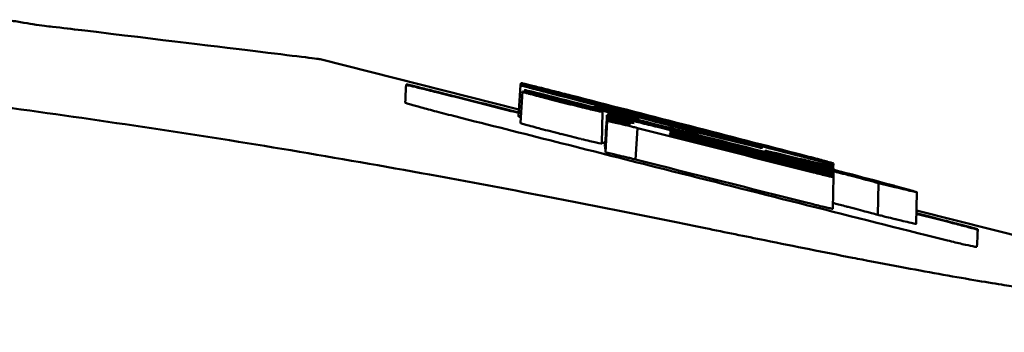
# Model space of a CAD drawing. Header units: millimetres. Extents: x 1382 to 5292, y 422 to 4300.
# Tile 30 of 32: x 4517.12 to 4536.31, y 4283.27 to 4289.36. Entities that reach past the tile are written whole.
import ezdxf

# ---------------------------------------------------------------- set-up
doc = ezdxf.new("R2010")
doc.units = ezdxf.units.MM
doc.header["$LTSCALE"] = 11.111111
doc.layers.add('Visible (ISO)', color=7, linetype='Continuous', lineweight=50)

msp = doc.modelspace()

# ---------------------------------------------------------------- linework, layer by layer
at = {"layer": 'Visible (ISO)'}
for p, q in [((4518.331, 4289.151), (4518.333, 4289.151)), ((4522.982, 4288.587), (4526.85, 4287.606)), ((4526.88, 4288.081), (4526.842, 4287.472)), ((4526.889, 4288.111), (4526.888, 4288.093)), ((4526.881, 4287.344), (4526.919, 4287.955)), ((4526.964, 4287.971), (4526.963, 4287.948)), ((4528.479, 4287.56), (4528.465, 4286.943)), ((4528.593, 4287.492), (4528.595, 4287.524)), ((4528.595, 4287.524), (4528.596, 4287.536)), ((4528.998, 4287.476), (4528.99, 4287.477)), ((4528.538, 4286.77), (4528.575, 4287.383)), ((4528.575, 4287.383), (4528.577, 4287.414)), ((4528.577, 4287.451), (4528.577, 4287.45)), ((4529.166, 4287.435), (4529.166, 4287.434)), ((4529.123, 4286.633), (4529.162, 4287.245)), ((4529.792, 4287.125), (4529.791, 4287.126)), ((4529.814, 4287.119), (4529.815, 4287.123)), ((4529.816, 4287.118), (4529.816, 4287.122)), ((4529.894, 4287.14), (4529.894, 4287.146)), ((4529.901, 4287.095), (4529.901, 4287.103)), ((4530.025, 4287.106), (4530.021, 4287.107)), ((4531.53, 4286.873), (4531.53, 4286.869)), ((4531.664, 4286.802), (4531.664, 4286.802)), ((4532.488, 4286.606), (4532.488, 4286.592)), ((4532.979, 4286.521), (4532.978, 4286.495)), ((4532.979, 4286.495), (4532.979, 4286.525)), ((4532.731, 4286.421), (4532.73, 4286.433)), ((4532.941, 4286.364), (4532.942, 4286.384)), ((4532.979, 4286.495), (4532.978, 4286.461)), ((4532.981, 4286.35), (4532.982, 4286.379)), ((4532.981, 4286.307), (4532.982, 4286.338)), ((4532.983, 4286.449), (4532.982, 4286.433)), ((4532.968, 4285.674), (4532.981, 4286.292)), ((4533.847, 4285.555), (4533.86, 4286.173)), ((4534.606, 4285.997), (4534.592, 4285.38)), ((4534.598, 4285.642), (4543.967, 4283.267))]:
    msp.add_line(p, q, dxfattribs=at)
for centre, major_axis, ratio, start_param, end_param in [((4526.878, 4286.473), (0.104, 1.693), 0.007781, 0.469423, 0.485022), ((5095.752, 4180.4), (569.604, -107.838), 0.004546, 3.206275, 3.216232), ((4296.732, 4361.091), (-232.529, 73.645), 0.006745, 3.027712, 3.04325), ((2943.579, 4662.169), (-1584.937, 374.623), 0.000575, 3.155143, 3.16497), ((4096.491, 4404.079), (-432.026, 116.524), 0.001107, 3.097327, 3.116153), ((4535.025, 4285.71), (6.448, -1.704), 0.01068, 3.089675, 3.138436), ((4631.651, 4259.28), (103.096, -28.138), 0.002415, 3.076281, 3.092553), ((4517.386, 4288.876), (12.734, -1.939), 0.039546, 0.423117, 0.469049), ((5093.143, 4180.623), (567.045, -107.008), 0.004636, 3.206924, 3.21698), ((4293.928, 4361.498), (-235.33, 74.67), 0.006817, 3.027544, 3.043107), ((3978.469, 810.531), (247.84, 3523.49), 0.724775, 6.162676, 6.163189), ((4090.365, 4405.171), (-438.139, 118.234), 0.001118, 3.0973, 3.116138), ((4531.51, 4286.417), (25.524, -6.076), 0.015635, 1.536178, 1.568478), ((4528.042, 4287.739), (4.882, -1.168), 0.006602, 0.157513, 0.197184), ((4492.695, 2502.261), (40.287, 1784.397), 0.000019, 6.270979, 6.272363), ((4532.966, 4286.499), (-0.0132, 0.004), 0.137437, 3.433237, 3.514067), ((4528.006, 4287.024), (-6.543, 1.673), 0.007077, 3.727463, 3.780412), ((4498.354, 4295.319), (-36.074, 9.912), 0.001687, 2.910474, 2.932136), ((4530.002, 4285.655), (-6.867, 1.476), 0.034456, 2.088209, 2.120065)]:
    msp.add_ellipse(centre, major_axis=major_axis, ratio=ratio, start_param=start_param, end_param=end_param, dxfattribs=at)
for points, knots in [([(4516.863, 4289.355), (4516.961, 4289.338), (4517.053, 4289.321), (4517.234, 4289.291), (4517.312, 4289.279), (4517.379, 4289.268)], [0, 0, 0, 0, 0.0725125, 0.0725125, 0.1522142, 0.1522142, 0.1522142, 0.1522142]), ([(4517.379, 4289.268), (4517.566, 4289.24), (4517.667, 4289.228), (4517.959, 4289.195), (4518.148, 4289.173), (4518.331, 4289.151)], [0.1522142, 0.1522142, 0.1522142, 0.1522142, 0.3763363, 0.3763363, 0.8296812, 0.8296812, 0.8296812, 0.8296812]), ([(4518.333, 4289.151), (4519.885, 4288.963), (4521.043, 4288.823), (4522.206, 4288.682), (4522.497, 4288.647), (4522.788, 4288.611), (4522.861, 4288.602), (4522.956, 4288.59), (4522.98, 4288.587), (4522.982, 4288.587)], [0.000811, 0.000811, 0.000811, 0.000811, 2.334672, 2.334672, 3.49801, 3.49801, 4.08174, 4.08174, 4.638981, 4.638981, 4.638981, 4.638981]), ([(4524.638, 4287.741), (4524.641, 4287.826), (4524.644, 4287.898), (4524.65, 4288.016), (4524.652, 4288.063), (4524.653, 4288.096)], [0.000001, 0.000001, 0.000001, 0.000001, 1.157743, 1.157743, 2.313793, 2.313793, 2.313793, 2.313793]), ([(4524.653, 4288.096), (4524.653, 4288.097), (4524.659, 4288.096), (4524.684, 4288.091), (4524.704, 4288.086), (4524.779, 4288.069), (4524.849, 4288.052), (4525.022, 4288.009), (4525.124, 4287.984), (4525.3, 4287.94), (4525.367, 4287.923), (4525.504, 4287.889), (4525.574, 4287.871), (4525.643, 4287.854)], [0.000001, 0.000001, 0.000001, 0.000001, 0.0189524, 0.0189524, 0.0399692, 0.0399692, 0.0779065, 0.0779065, 0.1155872, 0.1155872, 0.137348, 0.137348, 0.1589354, 0.1589354, 0.1589354, 0.1589354]), ([(4524.653, 4288.086), (4524.653, 4288.087), (4524.659, 4288.086), (4524.687, 4288.08), (4524.711, 4288.074), (4524.795, 4288.055), (4524.866, 4288.037), (4525.04, 4287.995), (4525.14, 4287.97), (4525.312, 4287.927), (4525.377, 4287.911), (4525.51, 4287.877), (4525.576, 4287.861), (4525.643, 4287.844)], [0.000001, 0.000001, 0.000001, 0.000001, 0.0196149, 0.0196149, 0.0431871, 0.0431871, 0.0806063, 0.0806063, 0.1171477, 0.1171477, 0.1383045, 0.1383045, 0.1589286, 0.1589286, 0.1589286, 0.1589286]), ([(4526.88, 4288.081), (4526.88, 4288.081), (4526.882, 4288.08), (4526.89, 4288.077), (4526.896, 4288.075), (4526.904, 4288.072)], [-0.02402213, -0.02402213, -0.02402213, -0.02402213, -0.01224647, -0.01224647, 0, 0, 0, 0]), ([(4526.907, 4288.089), (4526.899, 4288.091), (4526.892, 4288.092), (4526.883, 4288.093), (4526.881, 4288.094), (4526.881, 4288.093)], [-0.02574903, -0.02574903, -0.02574903, -0.02574903, -0.01343066, -0.01343066, 0, 0, 0, 0]), ([(4526.889, 4288.12), (4526.889, 4288.121), (4526.897, 4288.12), (4526.932, 4288.113), (4526.959, 4288.106), (4526.996, 4288.098)], [0, 0, 0, 0, 0.02493845, 0.02493845, 0.04990411, 0.04990411, 0.04990411, 0.04990411]), ([(4526.95, 4288.091), (4526.927, 4288.098), (4526.911, 4288.103), (4526.893, 4288.109), (4526.889, 4288.11), (4526.889, 4288.111)], [0, 0, 0, 0, 0.02130972, 0.02130972, 0.03920168, 0.03920168, 0.03920168, 0.03920168]), ([(4526.904, 4288.072), (4526.917, 4288.068), (4526.939, 4288.062), (4527.002, 4288.045), (4527.042, 4288.034), (4527.09, 4288.021)], [-0.0377179, -0.0377179, -0.0377179, -0.0377179, -0.01935504, -0.01935504, 0, 0, 0, 0]), ([(4527.669, 4287.901), (4527.626, 4287.912), (4527.58, 4287.924), (4527.484, 4287.948), (4527.434, 4287.961), (4527.31, 4287.992), (4527.239, 4288.01), (4527.111, 4288.041), (4527.054, 4288.055), (4526.984, 4288.072), (4526.963, 4288.077), (4526.929, 4288.085), (4526.916, 4288.088), (4526.907, 4288.089)], [-0.1007335, -0.1007335, -0.1007335, -0.1007335, -0.0864518, -0.0864518, -0.070815, -0.070815, -0.0477471, -0.0477471, -0.0248109, -0.0248109, -0.0119957, -0.0119957, 0, 0, 0, 0]), ([(4527.063, 4288.061), (4527.038, 4288.067), (4527.016, 4288.073), (4526.978, 4288.083), (4526.962, 4288.088), (4526.95, 4288.091)], [0, 0, 0, 0, 0.01146668, 0.01146668, 0.02292794, 0.02292794, 0.02292794, 0.02292794]), ([(4526.996, 4288.098), (4527.021, 4288.092), (4527.052, 4288.084), (4527.125, 4288.067), (4527.168, 4288.056), (4527.264, 4288.032), (4527.318, 4288.019), (4527.429, 4287.991), (4527.485, 4287.977), (4527.541, 4287.962)], [0, 0, 0, 0, 0.01587272, 0.01587272, 0.03235839, 0.03235839, 0.05026104, 0.05026104, 0.06761699, 0.06761699, 0.06761699, 0.06761699]), ([(4527.454, 4287.959), (4527.374, 4287.979), (4527.299, 4287.999), (4527.168, 4288.033), (4527.113, 4288.047), (4527.063, 4288.061)], [0, 0, 0, 0, 0.0264811, 0.0264811, 0.04942684, 0.04942684, 0.04942684, 0.04942684]), ([(4514.243, 4287.99), (4515.157, 4287.877), (4516.068, 4287.758), (4517.884, 4287.508), (4518.787, 4287.378), (4519.689, 4287.243)], [-0.5571002, -0.5571002, -0.5571002, -0.5571002, -0.2776825, -0.2776825, 0, 0, 0, 0]), ([(4526.919, 4287.955), (4526.919, 4287.956), (4526.931, 4287.955), (4526.981, 4287.944), (4527.001, 4287.94), (4527.024, 4287.935)], [0.20935443, 0.20935443, 0.20935443, 0.20935443, 0.23138469, 0.23138469, 0.24081303, 0.24081303, 0.24081303, 0.24081303]), ([(4527.023, 4287.922), (4527.008, 4287.926), (4526.997, 4287.929), (4526.945, 4287.944), (4526.923, 4287.951), (4526.919, 4287.954), (4526.919, 4287.955), (4526.919, 4287.955)], [0.56979725, 0.56979725, 0.56979725, 0.56979725, 0.57641934, 0.57641934, 0.60538821, 0.60538821, 0.608138, 0.608138, 0.608138, 0.608138]), ([(4526.964, 4287.971), (4526.964, 4287.971), (4526.965, 4287.97), (4526.968, 4287.969), (4526.97, 4287.968), (4526.973, 4287.967)], [-0.0120578, -0.0120578, -0.0120578, -0.0120578, -0.00602891, -0.00602891, 0, 0, 0, 0]), ([(4526.975, 4287.983), (4526.972, 4287.983), (4526.969, 4287.983), (4526.966, 4287.984), (4526.965, 4287.984), (4526.965, 4287.983)], [-0.01208774, -0.01208774, -0.01208774, -0.01208774, -0.00635487, -0.00635487, 0, 0, 0, 0]), ([(4526.973, 4287.967), (4526.98, 4287.965), (4526.996, 4287.96), (4527.045, 4287.946), (4527.078, 4287.937), (4527.145, 4287.919), (4527.177, 4287.911), (4527.242, 4287.894), (4527.275, 4287.885), (4527.309, 4287.877)], [-0.05113032, -0.05113032, -0.05113032, -0.05113032, -0.03661036, -0.03661036, -0.02158494, -0.02158494, -0.01046232, -0.01046232, 0, 0, 0, 0]), ([(4527.186, 4287.933), (4527.16, 4287.94), (4527.135, 4287.946), (4527.089, 4287.957), (4527.068, 4287.962), (4527.03, 4287.971), (4527.014, 4287.974), (4526.989, 4287.98), (4526.98, 4287.982), (4526.975, 4287.983)], [-0.03642364, -0.03642364, -0.03642364, -0.03642364, -0.02759296, -0.02759296, -0.01849049, -0.01849049, -0.00911385, -0.00911385, 0, 0, 0, 0]), ([(4527.308, 4287.845), (4527.258, 4287.858), (4527.206, 4287.872), (4527.097, 4287.901), (4527.054, 4287.913), (4527.023, 4287.922)], [0.54383531, 0.54383531, 0.54383531, 0.54383531, 0.55538596, 0.55538596, 0.56979725, 0.56979725, 0.56979725, 0.56979725]), ([(4527.024, 4287.935), (4527.05, 4287.929), (4527.081, 4287.922), (4527.175, 4287.9), (4527.241, 4287.884), (4527.309, 4287.867)], [0.24081303, 0.24081303, 0.24081303, 0.24081303, 0.25152963, 0.25152963, 0.26878639, 0.26878639, 0.26878639, 0.26878639]), ([(4527.09, 4288.021), (4527.139, 4288.008), (4527.191, 4287.995), (4527.299, 4287.966), (4527.354, 4287.952), (4527.411, 4287.938)], [-0.03864588, -0.03864588, -0.03864588, -0.03864588, -0.01880031, -0.01880031, 0, 0, 0, 0]), ([(4527.489, 4287.857), (4527.438, 4287.87), (4527.386, 4287.883), (4527.284, 4287.909), (4527.234, 4287.921), (4527.186, 4287.933)], [-0.03215724, -0.03215724, -0.03215724, -0.03215724, -0.01616009, -0.01616009, 0, 0, 0, 0]), ([(4527.309, 4287.877), (4527.321, 4287.874), (4527.333, 4287.871), (4527.356, 4287.865), (4527.368, 4287.862), (4527.38, 4287.859)], [-0.007314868, -0.007314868, -0.007314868, -0.007314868, -0.003657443, -0.003657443, 0, 0, 0, 0]), ([(4527.309, 4287.867), (4527.323, 4287.864), (4527.337, 4287.86), (4527.447, 4287.833), (4527.546, 4287.809), (4527.666, 4287.779), (4527.682, 4287.774), (4527.699, 4287.77)], [0.26878639, 0.26878639, 0.26878639, 0.26878639, 0.27236042, 0.27236042, 0.29605283, 0.29605283, 0.29977178, 0.29977178, 0.29977178, 0.29977178]), ([(4527.541, 4287.962), (4527.597, 4287.948), (4527.651, 4287.935), (4527.76, 4287.907), (4527.814, 4287.893), (4527.867, 4287.879)], [0, 0, 0, 0, 0.01712312, 0.01712312, 0.03473945, 0.03473945, 0.03473945, 0.03473945]), ([(4527.701, 4287.893), (4527.695, 4287.894), (4527.69, 4287.895), (4527.68, 4287.898), (4527.674, 4287.9), (4527.669, 4287.901)], [-0.003491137, -0.003491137, -0.003491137, -0.003491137, -0.001745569, -0.001745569, 0, 0, 0, 0]), ([(4525.627, 4287.468), (4525.497, 4287.501), (4525.368, 4287.534), (4525.137, 4287.595), (4525.035, 4287.622), (4524.865, 4287.669), (4524.797, 4287.688), (4524.708, 4287.715), (4524.679, 4287.724), (4524.646, 4287.736), (4524.638, 4287.739), (4524.638, 4287.741)], [0.000001, 0.000001, 0.000001, 0.000001, 0.0401815, 0.0401815, 0.0773555, 0.0773555, 0.111928, 0.111928, 0.1374241, 0.1374241, 0.1594038, 0.1594038, 0.1594038, 0.1594038]), ([(4527.699, 4287.77), (4527.785, 4287.749), (4527.873, 4287.726), (4528.003, 4287.692), (4528.047, 4287.681), (4528.089, 4287.67)], [0.29977178, 0.29977178, 0.29977178, 0.29977178, 0.3191873, 0.3191873, 0.32886275, 0.32886275, 0.32886275, 0.32886275]), ([(4528.404, 4287.645), (4528.377, 4287.652), (4528.355, 4287.657), (4528.327, 4287.663), (4528.321, 4287.663), (4528.327, 4287.661), (4528.335, 4287.658), (4528.36, 4287.651), (4528.377, 4287.646), (4528.397, 4287.641)], [-0.0498323, -0.0498323, -0.0498323, -0.0498323, -0.03617176, -0.03617176, -0.02170588, -0.02170588, -0.0105717, -0.0105717, 0, 0, 0, 0]), ([(4534.788, 4285.158), (4533.03, 4285.601), (4531.28, 4286.042), (4529.522, 4286.485), (4528.222, 4286.813), (4526.927, 4287.14), (4525.627, 4287.468)], [0, 0, 0, 0, 5.438666, 5.438666, 5.438666, 9.461667, 9.461667, 9.461667, 9.461667]), ([(4526.842, 4287.472), (4526.842, 4287.471), (4526.843, 4287.47), (4526.849, 4287.468), (4526.854, 4287.466), (4526.861, 4287.464)], [-0.02410564, -0.02410564, -0.02410564, -0.02410564, -0.01206816, -0.01206816, 0, 0, 0, 0]), ([(4528.374, 4287.593), (4528.384, 4287.59), (4528.392, 4287.588), (4528.426, 4287.578), (4528.446, 4287.572), (4528.472, 4287.564), (4528.479, 4287.561), (4528.479, 4287.56), (4528.478, 4287.558), (4528.459, 4287.561), (4528.41, 4287.572), (4528.394, 4287.575), (4528.374, 4287.58)], [0.35782816, 0.35782816, 0.35782816, 0.35782816, 0.36290873, 0.36290873, 0.38071021, 0.38071021, 0.39878358, 0.39878358, 0.39878358, 0.42985818, 0.42985818, 0.43932148, 0.43932148, 0.43932148, 0.43932148]), ([(4528.397, 4287.641), (4528.409, 4287.638), (4528.421, 4287.634), (4528.448, 4287.627), (4528.462, 4287.623), (4528.477, 4287.619)], [-0.01248959, -0.01248959, -0.01248959, -0.01248959, -0.006512, -0.006512, 0, 0, 0, 0]), ([(4528.442, 4287.636), (4528.436, 4287.638), (4528.429, 4287.64), (4528.416, 4287.643), (4528.41, 4287.644), (4528.404, 4287.645)], [-0.005954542, -0.005954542, -0.005954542, -0.005954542, -0.00297727, -0.00297727, 0, 0, 0, 0]), ([(4528.595, 4287.492), (4528.59, 4287.493), (4528.586, 4287.494), (4528.556, 4287.497), (4528.566, 4287.491), (4528.656, 4287.462), (4528.716, 4287.444), (4528.878, 4287.398), (4528.982, 4287.369), (4529.097, 4287.338)], [-0.1668809, -0.1668809, -0.1668809, -0.1668809, -0.1584518, -0.1584518, -0.0966679, -0.0966679, -0.0505514, -0.0505514, 0, 0, 0, 0]), ([(4528.595, 4287.524), (4528.595, 4287.524), (4528.595, 4287.524), (4528.595, 4287.524), (4528.596, 4287.523), (4528.596, 4287.523)], [-0.00371697, -0.00371697, -0.00371697, -0.00371697, -0.001858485, -0.001858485, 0, 0, 0, 0]), ([(4529.001, 4287.442), (4528.945, 4287.456), (4528.892, 4287.469), (4528.788, 4287.494), (4528.74, 4287.506), (4528.666, 4287.523), (4528.639, 4287.529), (4528.604, 4287.536), (4528.596, 4287.537), (4528.596, 4287.536)], [-0.06978878, -0.06978878, -0.06978878, -0.06978878, -0.05239411, -0.05239411, -0.03314186, -0.03314186, -0.01591655, -0.01591655, 0, 0, 0, 0]), ([(4528.596, 4287.523), (4528.598, 4287.522), (4528.612, 4287.517), (4528.662, 4287.503), (4528.698, 4287.492), (4528.782, 4287.47), (4528.827, 4287.458), (4528.922, 4287.433), (4528.971, 4287.421), (4529.021, 4287.408)], [-0.07038308, -0.07038308, -0.07038308, -0.07038308, -0.05171901, -0.05171901, -0.03231276, -0.03231276, -0.01570023, -0.01570023, 0, 0, 0, 0]), ([(4529.552, 4287.266), (4529.437, 4287.295), (4529.322, 4287.324), (4529.115, 4287.375), (4529.025, 4287.397), (4528.853, 4287.437), (4528.782, 4287.454), (4528.668, 4287.479), (4528.63, 4287.486), (4528.605, 4287.491)], [-0.3006219, -0.3006219, -0.3006219, -0.3006219, -0.2681937, -0.2681937, -0.2390981, -0.2390981, -0.2061369, -0.2061369, -0.1717789, -0.1717789, -0.1717789, -0.1717789]), ([(4528.837, 4287.542), (4528.832, 4287.544), (4528.826, 4287.545), (4528.815, 4287.548), (4528.809, 4287.549), (4528.804, 4287.55)], [-0.00490164, -0.00490164, -0.00490164, -0.00490164, -0.002450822, -0.002450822, 0, 0, 0, 0]), ([(4529.259, 4287.437), (4529.225, 4287.445), (4529.19, 4287.454), (4529.116, 4287.473), (4529.078, 4287.483), (4529.001, 4287.502), (4528.963, 4287.512), (4528.895, 4287.529), (4528.864, 4287.536), (4528.837, 4287.542)], [-0.04671997, -0.04671997, -0.04671997, -0.04671997, -0.03538139, -0.03538139, -0.02350504, -0.02350504, -0.01139688, -0.01139688, 0, 0, 0, 0]), ([(4529.174, 4287.432), (4529.167, 4287.434), (4529.158, 4287.436), (4529.137, 4287.441), (4529.125, 4287.444), (4529.104, 4287.449), (4529.095, 4287.451), (4529.057, 4287.461), (4529.028, 4287.468), (4528.998, 4287.476)], [-0.02048694, -0.02048694, -0.02048694, -0.02048694, -0.01661307, -0.01661307, -0.01236262, -0.01236262, -0.00927922, -0.00927922, 0, 0, 0, 0]), ([(4526.987, 4287.31), (4526.972, 4287.314), (4526.96, 4287.318), (4526.908, 4287.333), (4526.885, 4287.34), (4526.881, 4287.343), (4526.881, 4287.343), (4526.881, 4287.344)], [0.5929233, 0.5929233, 0.5929233, 0.5929233, 0.59966391, 0.59966391, 0.62915368, 0.62915368, 0.63196103, 0.63196103, 0.63196103, 0.63196103]), ([(4527.276, 4287.232), (4527.225, 4287.245), (4527.173, 4287.259), (4527.063, 4287.289), (4527.019, 4287.301), (4526.987, 4287.31)], [0.5664819, 0.5664819, 0.5664819, 0.5664819, 0.57824091, 0.57824091, 0.5929233, 0.5929233, 0.5929233, 0.5929233]), ([(4529.097, 4287.338), (4528.992, 4287.363), (4528.895, 4287.386), (4528.74, 4287.422), (4528.681, 4287.434), (4528.579, 4287.455), (4528.574, 4287.453), (4528.577, 4287.451)], [-0.2770651, -0.2770651, -0.2770651, -0.2770651, -0.2356097, -0.2356097, -0.1978033, -0.1978033, -0.1405425, -0.1405425, -0.1405425, -0.1405425]), ([(4528.575, 4287.383), (4528.634, 4287.371), (4528.708, 4287.355), (4528.849, 4287.322), (4528.908, 4287.308), (4529.005, 4287.285), (4529.035, 4287.277), (4529.083, 4287.265), (4529.118, 4287.257), (4529.162, 4287.245)], [-0.2159558, -0.2159558, -0.2159558, -0.2159558, -0.105326, -0.105326, -0.0420287, -0.0420287, -0.0138033, -0.0138033, 0, 0, 0, 0]), ([(4528.577, 4287.45), (4528.581, 4287.447), (4528.599, 4287.439), (4528.763, 4287.389), (4528.882, 4287.355), (4529.029, 4287.315)], [-0.1386449, -0.1386449, -0.1386449, -0.1386449, -0.0667172, -0.0667172, 0, 0, 0, 0]), ([(4528.682, 4287.396), (4528.667, 4287.4), (4528.651, 4287.403), (4528.611, 4287.411), (4528.595, 4287.414), (4528.587, 4287.415)], [-0.03137982, -0.03137982, -0.03137982, -0.03137982, -0.02006966, -0.02006966, 0, 0, 0, 0]), ([(4529.158, 4287.402), (4529.132, 4287.409), (4529.105, 4287.415), (4529.053, 4287.429), (4529.027, 4287.435), (4529.001, 4287.442)], [-0.01632771, -0.01632771, -0.01632771, -0.01632771, -0.00807771, -0.00807771, 0, 0, 0, 0]), ([(4529.021, 4287.408), (4529.041, 4287.403), (4529.061, 4287.398), (4529.101, 4287.387), (4529.121, 4287.382), (4529.141, 4287.377)], [-0.0124181, -0.0124181, -0.0124181, -0.0124181, -0.00620912, -0.00620912, 0, 0, 0, 0]), ([(4529.141, 4287.377), (4529.958, 4287.171), (4530.776, 4286.964), (4531.797, 4286.705), (4532.002, 4286.654), (4532.276, 4286.584), (4532.347, 4286.567), (4532.514, 4286.524), (4532.616, 4286.499), (4532.771, 4286.459), (4532.811, 4286.449), (4532.854, 4286.438), (4532.857, 4286.437), (4532.86, 4286.436)], [-1.166686, -1.166686, -1.166686, -1.166686, -0.464273, -0.464273, -0.288528, -0.288528, -0.228277, -0.228277, -0.144624, -0.144624, -0.115228, -0.115228, -0.113333, -0.113333, -0.113333, -0.113333]), ([(4533.86, 4286.173), (4533.895, 4286.164), (4533.93, 4286.155), (4534.008, 4286.136), (4534.046, 4286.126), (4534.151, 4286.1), (4534.212, 4286.086), (4534.375, 4286.047), (4534.471, 4286.025), (4534.565, 4286.004), (4534.58, 4286.001), (4534.603, 4285.996), (4534.609, 4285.996), (4534.6, 4286), (4534.576, 4286.007), (4534.541, 4286.017), (4534.52, 4286.023), (4534.39, 4286.06), (4534.217, 4286.107), (4534.135, 4286.129), (4534.118, 4286.134), (4533.818, 4286.215), (4533.482, 4286.303), (4533.102, 4286.402), (4532.935, 4286.445), (4532.58, 4286.536), (4532.395, 4286.583), (4532.149, 4286.645), (4532.092, 4286.66), (4531.949, 4286.696), (4530.921, 4286.956), (4529.158, 4287.402)], [-4.676688, -4.676688, -4.676688, -4.676688, -4.675904, -4.675904, -4.674974, -4.674974, -4.671817, -4.671817, -4.660677, -4.660677, -4.647032, -4.647032, -4.608842, -4.608842, -4.553099, -4.553099, -4.499156, -4.499156, -4.229728, -4.229728, -4.140787, -4.140787, -2.835256, -2.835256, -1.875515, -1.875515, -0.862737, -0.862737, -0.545368, -0.545368, 0, 0, 0, 0]), ([(4529.166, 4287.435), (4529.168, 4287.434), (4529.17, 4287.434), (4529.173, 4287.433), (4529.175, 4287.432), (4529.176, 4287.432)], [-0.00169855, -0.00169855, -0.00169855, -0.00169855, -0.000849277, -0.000849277, 0, 0, 0, 0]), ([(4529.176, 4287.432), (4529.178, 4287.431), (4529.18, 4287.431), (4529.182, 4287.43), (4529.182, 4287.43), (4529.182, 4287.43), (4529.182, 4287.43), (4529.182, 4287.43), (4529.182, 4287.43), (4529.182, 4287.43), (4529.182, 4287.43), (4529.181, 4287.43), (4529.18, 4287.43), (4529.177, 4287.431), (4529.176, 4287.432), (4529.174, 4287.432)], [-0.004606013, -0.004606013, -0.004606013, -0.004606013, -0.003438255, -0.003438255, -0.002112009, -0.002112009, -0.002029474, -0.002029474, -0.001947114, -0.001947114, -0.001614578, -0.001614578, -0.000682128, -0.000682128, 0, 0, 0, 0]), ([(4529.453, 4287.386), (4529.425, 4287.393), (4529.395, 4287.401), (4529.33, 4287.418), (4529.295, 4287.427), (4529.259, 4287.437)], [-0.02471221, -0.02471221, -0.02471221, -0.02471221, -0.01263472, -0.01263472, 0, 0, 0, 0]), ([(4519.689, 4287.243), (4521.492, 4286.973), (4523.319, 4286.664), (4525.858, 4286.203), (4526.608, 4286.062), (4527.35, 4285.919)], [-1.0557156, -1.0557156, -1.0557156, -1.0557156, -0.5320191, -0.5320191, -0.3144541, -0.3144541, -0.3144541, -0.3144541]), ([(4529.791, 4287.126), (4529.787, 4287.127), (4529.786, 4287.128), (4529.793, 4287.127), (4529.802, 4287.126), (4529.815, 4287.123)], [-0.01504723, -0.01504723, -0.01504723, -0.01504723, -0.0076813, -0.0076813, 0, 0, 0, 0]), ([(4530.001, 4287.069), (4529.975, 4287.076), (4529.95, 4287.082), (4529.899, 4287.095), (4529.875, 4287.102), (4529.838, 4287.112), (4529.824, 4287.116), (4529.804, 4287.122), (4529.796, 4287.124), (4529.792, 4287.125)], [-0.03055807, -0.03055807, -0.03055807, -0.03055807, -0.02262898, -0.02262898, -0.01353981, -0.01353981, -0.00653226, -0.00653226, 0, 0, 0, 0]), ([(4529.805, 4287.164), (4529.801, 4287.166), (4529.798, 4287.167), (4529.796, 4287.168), (4529.797, 4287.168), (4529.803, 4287.167), (4529.809, 4287.166), (4529.823, 4287.163), (4529.832, 4287.161), (4529.843, 4287.158)], [-0.01955689, -0.01955689, -0.01955689, -0.01955689, -0.01485499, -0.01485499, -0.01008754, -0.01008754, -0.00490608, -0.00490608, 0, 0, 0, 0]), ([(4530.021, 4287.107), (4530.003, 4287.111), (4529.984, 4287.116), (4529.947, 4287.126), (4529.929, 4287.13), (4529.9, 4287.138), (4529.889, 4287.141), (4529.86, 4287.149), (4529.845, 4287.153), (4529.82, 4287.16), (4529.811, 4287.162), (4529.805, 4287.164)], [-0.02992686, -0.02992686, -0.02992686, -0.02992686, -0.02418642, -0.02418642, -0.01807434, -0.01807434, -0.01392338, -0.01392338, -0.00671718, -0.00671718, 0, 0, 0, 0]), ([(4529.815, 4287.123), (4529.815, 4287.123), (4529.815, 4287.123), (4529.815, 4287.122), (4529.816, 4287.122), (4529.816, 4287.122)], [-0.0002682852, -0.0002682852, -0.0002682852, -0.0002682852, -0.0001341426, -0.0001341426, 0, 0, 0, 0]), ([(4529.816, 4287.122), (4529.826, 4287.12), (4529.838, 4287.117), (4529.867, 4287.111), (4529.883, 4287.107), (4529.901, 4287.103)], [-0.01202595, -0.01202595, -0.01202595, -0.01202595, -0.00617462, -0.00617462, 0, 0, 0, 0]), ([(4529.843, 4287.158), (4529.85, 4287.156), (4529.858, 4287.155), (4529.875, 4287.151), (4529.884, 4287.148), (4529.894, 4287.146)], [-0.006796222, -0.006796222, -0.006796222, -0.006796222, -0.003434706, -0.003434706, 0, 0, 0, 0]), ([(4529.894, 4287.146), (4529.925, 4287.138), (4529.956, 4287.131), (4530.026, 4287.114), (4530.064, 4287.104), (4530.16, 4287.081), (4530.217, 4287.066), (4530.276, 4287.051)], [-0.04141837, -0.04141837, -0.04141837, -0.04141837, -0.03042196, -0.03042196, -0.01813781, -0.01813781, 0, 0, 0, 0]), ([(4529.901, 4287.103), (4529.952, 4287.09), (4530.013, 4287.075), (4530.139, 4287.044), (4530.193, 4287.03), (4530.247, 4287.017)], [-0.03992932, -0.03992932, -0.03992932, -0.03992932, -0.01685313, -0.01685313, 0, 0, 0, 0]), ([(4530.125, 4287.207), (4530.113, 4287.21), (4530.102, 4287.213), (4530.078, 4287.219), (4530.066, 4287.222), (4530.046, 4287.227), (4530.038, 4287.229), (4530.005, 4287.238), (4529.982, 4287.244), (4529.961, 4287.25)], [-0.02035992, -0.02035992, -0.02035992, -0.02035992, -0.01645196, -0.01645196, -0.0122888, -0.0122888, -0.00943827, -0.00943827, 0, 0, 0, 0]), ([(4530.194, 4287.189), (4530.184, 4287.192), (4530.174, 4287.194), (4530.15, 4287.2), (4530.138, 4287.204), (4530.125, 4287.207)], [-0.0073251, -0.0073251, -0.0073251, -0.0073251, -0.003944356, -0.003944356, 0, 0, 0, 0]), ([(4530.23, 4287.181), (4530.225, 4287.182), (4530.219, 4287.183), (4530.207, 4287.186), (4530.201, 4287.188), (4530.194, 4287.189)], [-0.004403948, -0.004403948, -0.004403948, -0.004403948, -0.002275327, -0.002275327, 0, 0, 0, 0]), ([(4528.465, 4286.943), (4528.465, 4286.943), (4528.465, 4286.943), (4528.465, 4286.943), (4528.465, 4286.941), (4528.446, 4286.944), (4528.395, 4286.955), (4528.379, 4286.958), (4528.359, 4286.963)], [0.41884307, 0.41884307, 0.41884307, 0.41884307, 0.41888128, 0.41888128, 0.41888128, 0.4504209, 0.4504209, 0.46006, 0.46006, 0.46006, 0.46006]), ([(4530.055, 4287.055), (4530.046, 4287.058), (4530.037, 4287.06), (4530.019, 4287.065), (4530.01, 4287.067), (4530.001, 4287.069)], [-0.005600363, -0.005600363, -0.005600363, -0.005600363, -0.002800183, -0.002800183, 0, 0, 0, 0]), ([(4531.288, 4286.936), (4531.331, 4286.925), (4531.373, 4286.914), (4531.456, 4286.893), (4531.495, 4286.882), (4531.53, 4286.873)], [-0.02994324, -0.02994324, -0.02994324, -0.02994324, -0.01548431, -0.01548431, 0, 0, 0, 0]), ([(4528.536, 4286.839), (4528.537, 4286.839), (4528.538, 4286.838), (4528.54, 4286.837), (4528.541, 4286.837), (4528.542, 4286.836)], [-0.121047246, -0.121047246, -0.121047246, -0.121047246, -0.116312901, -0.116312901, -0.112312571, -0.112312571, -0.112312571, -0.112312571]), ([(4528.538, 4286.77), (4528.598, 4286.757), (4528.675, 4286.741), (4528.816, 4286.708), (4528.875, 4286.694), (4528.97, 4286.671), (4529, 4286.664), (4529.048, 4286.652), (4529.081, 4286.644), (4529.123, 4286.633)], [-0.1886698, -0.1886698, -0.1886698, -0.1886698, -0.0911326, -0.0911326, -0.0367802, -0.0367802, -0.0129551, -0.0129551, 0, 0, 0, 0]), ([(4531.537, 4286.867), (4531.534, 4286.868), (4531.531, 4286.869), (4531.524, 4286.87), (4531.521, 4286.871), (4531.517, 4286.872)], [-0.002881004, -0.002881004, -0.002881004, -0.002881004, -0.001440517, -0.001440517, 0, 0, 0, 0]), ([(4531.53, 4286.873), (4531.54, 4286.87), (4531.549, 4286.868), (4531.565, 4286.863), (4531.572, 4286.861), (4531.586, 4286.857), (4531.59, 4286.856), (4531.588, 4286.856), (4531.583, 4286.857), (4531.565, 4286.861), (4531.552, 4286.864), (4531.537, 4286.867)], [-0.03228767, -0.03228767, -0.03228767, -0.03228767, -0.02770248, -0.02770248, -0.02275386, -0.02275386, -0.01468895, -0.01468895, -0.00707707, -0.00707707, 0, 0, 0, 0]), ([(4531.656, 4286.804), (4531.656, 4286.804), (4531.655, 4286.804), (4531.655, 4286.805), (4531.655, 4286.805), (4531.655, 4286.804), (4531.655, 4286.804), (4531.655, 4286.804), (4531.655, 4286.804), (4531.655, 4286.804), (4531.655, 4286.804), (4531.655, 4286.804), (4531.656, 4286.804), (4531.657, 4286.804), (4531.658, 4286.804), (4531.661, 4286.803), (4531.662, 4286.803), (4531.664, 4286.802)], [-0.002281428, -0.002281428, -0.002281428, -0.002281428, -0.001665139, -0.001665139, -0.001287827, -0.001287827, -0.001274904, -0.001274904, -0.00126194, -0.00126194, -0.001209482, -0.001209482, -0.000987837, -0.000987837, -0.000549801, -0.000549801, 0, 0, 0, 0]), ([(4531.677, 4286.799), (4531.673, 4286.799), (4531.67, 4286.8), (4531.663, 4286.802), (4531.66, 4286.803), (4531.656, 4286.804)], [-0.00300659, -0.00300659, -0.00300659, -0.00300659, -0.001503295, -0.001503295, 0, 0, 0, 0]), ([(4531.822, 4286.761), (4531.806, 4286.765), (4531.79, 4286.769), (4531.759, 4286.777), (4531.743, 4286.781), (4531.723, 4286.786), (4531.717, 4286.788), (4531.697, 4286.793), (4531.687, 4286.796), (4531.677, 4286.799)], [-0.01251254, -0.01251254, -0.01251254, -0.01251254, -0.00901213, -0.00901213, -0.00544118, -0.00544118, -0.00386807, -0.00386807, 0, 0, 0, 0]), ([(4532.422, 4286.609), (4532.369, 4286.622), (4532.282, 4286.645), (4532.222, 4286.66), (4532.172, 4286.672), (4532.022, 4286.71), (4531.922, 4286.736), (4531.822, 4286.761)], [0, 0, 0, 0, 0.0162879, 0.0162879, 0.0977077, 0.0977077, 0.2605668, 0.2605668, 0.2605668, 0.2605668]), ([(4532.283, 4286.711), (4532.259, 4286.717), (4532.236, 4286.723), (4532.188, 4286.736), (4532.164, 4286.742), (4532.14, 4286.748)], [-0.01617209, -0.01617209, -0.01617209, -0.01617209, -0.00808599, -0.00808599, 0, 0, 0, 0]), ([(4532.263, 4286.748), (4532.333, 4286.73), (4532.395, 4286.714), (4532.458, 4286.698), (4532.522, 4286.682), (4532.579, 4286.667), (4532.632, 4286.653), (4532.685, 4286.639), (4532.734, 4286.626), (4532.775, 4286.615), (4532.795, 4286.609), (4532.814, 4286.604), (4532.831, 4286.599)], [0, 0, 0, 0, 0.2297075, 0.2297075, 0.2297075, 0.4574814, 0.4574814, 0.4574814, 0.6826089, 0.6826089, 0.6826089, 0.7908188, 0.7908188, 0.7908188, 0.7908188]), ([(4532.979, 4286.521), (4532.967, 4286.526), (4532.945, 4286.533), (4532.879, 4286.552), (4532.837, 4286.564), (4532.725, 4286.595), (4532.654, 4286.614), (4532.484, 4286.659), (4532.387, 4286.684), (4532.283, 4286.711)], [-0.1396927, -0.1396927, -0.1396927, -0.1396927, -0.1039474, -0.1039474, -0.0713068, -0.0713068, -0.0361761, -0.0361761, 0, 0, 0, 0]), ([(4532.979, 4286.525), (4532.966, 4286.53), (4532.944, 4286.537), (4532.883, 4286.554), (4532.846, 4286.565), (4532.746, 4286.592), (4532.681, 4286.609), (4532.526, 4286.65), (4532.438, 4286.673), (4532.344, 4286.698)], [0, 0, 0, 0, 0.0316908, 0.0316908, 0.0599134, 0.0599134, 0.0913031, 0.0913031, 0.1228865, 0.1228865, 0.1228865, 0.1228865]), ([(4532.384, 4286.519), (4532.444, 4286.503), (4532.504, 4286.488), (4532.621, 4286.459), (4532.677, 4286.446), (4532.73, 4286.433)], [-0.03713255, -0.03713255, -0.03713255, -0.03713255, -0.01850358, -0.01850358, 0, 0, 0, 0]), ([(4532.783, 4286.516), (4532.726, 4286.531), (4532.664, 4286.547), (4532.542, 4286.579), (4532.482, 4286.594), (4532.422, 4286.609)], [-0.03917193, -0.03917193, -0.03917193, -0.03917193, -0.0186408, -0.0186408, 0, 0, 0, 0]), ([(4532.568, 4286.503), (4532.552, 4286.508), (4532.535, 4286.512), (4532.502, 4286.52), (4532.486, 4286.524), (4532.469, 4286.529)], [-0.01029059, -0.01029059, -0.01029059, -0.01029059, -0.0051453, -0.0051453, 0, 0, 0, 0]), ([(4532.541, 4286.593), (4532.675, 4286.561), (4532.796, 4286.533), (4532.912, 4286.507), (4532.94, 4286.501), (4532.974, 4286.494), (4532.981, 4286.493), (4532.979, 4286.495)], [-0.105367, -0.105367, -0.105367, -0.105367, -0.0488724, -0.0488724, -0.0241035, -0.0241035, 0, 0, 0, 0]), ([(4532.6, 4286.538), (4532.64, 4286.528), (4532.681, 4286.518), (4532.76, 4286.498), (4532.798, 4286.489), (4532.862, 4286.474), (4532.888, 4286.468), (4532.929, 4286.458), (4532.945, 4286.455), (4532.955, 4286.453)], [-0.04908253, -0.04908253, -0.04908253, -0.04908253, -0.03649581, -0.03649581, -0.02308132, -0.02308132, -0.01125263, -0.01125263, 0, 0, 0, 0]), ([(4532.949, 4286.471), (4532.935, 4286.475), (4532.914, 4286.481), (4532.858, 4286.496), (4532.823, 4286.506), (4532.783, 4286.516)], [-0.02836789, -0.02836789, -0.02836789, -0.02836789, -0.01466479, -0.01466479, 0, 0, 0, 0]), ([(4532.865, 4286.59), (4532.902, 4286.58), (4532.927, 4286.572), (4532.965, 4286.56), (4532.976, 4286.556), (4532.98, 4286.554)], [0, 0, 0, 0, 0.0313472, 0.0313472, 0.06861154, 0.06861154, 0.06861154, 0.06861154]), ([(4532.404, 4286.472), (4532.456, 4286.459), (4532.508, 4286.446), (4532.611, 4286.42), (4532.661, 4286.408), (4532.709, 4286.396)], [-0.03237121, -0.03237121, -0.03237121, -0.03237121, -0.01625604, -0.01625604, 0, 0, 0, 0]), ([(4532.488, 4286.406), (4532.506, 4286.401), (4532.523, 4286.397), (4532.558, 4286.388), (4532.575, 4286.384), (4532.593, 4286.38)], [-0.01079552, -0.01079552, -0.01079552, -0.01079552, -0.00539778, -0.00539778, 0, 0, 0, 0]), ([(4532.549, 4286.468), (4532.541, 4286.47), (4532.532, 4286.472), (4532.516, 4286.476), (4532.508, 4286.478), (4532.499, 4286.48)], [-0.005096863, -0.005096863, -0.005096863, -0.005096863, -0.00254843, -0.00254843, 0, 0, 0, 0]), ([(4532.981, 4286.308), (4532.981, 4286.308), (4532.977, 4286.31), (4532.964, 4286.315), (4532.953, 4286.318), (4532.915, 4286.329), (4532.88, 4286.339), (4532.795, 4286.362), (4532.745, 4286.375), (4532.639, 4286.403), (4532.584, 4286.417), (4532.529, 4286.431)], [-0.07213826, -0.07213826, -0.07213826, -0.07213826, -0.06285871, -0.06285871, -0.05297585, -0.05297585, -0.03500281, -0.03500281, -0.01704041, -0.01704041, 0, 0, 0, 0]), ([(4532.975, 4286.353), (4532.967, 4286.356), (4532.952, 4286.361), (4532.906, 4286.374), (4532.874, 4286.383), (4532.795, 4286.404), (4532.749, 4286.416), (4532.651, 4286.442), (4532.6, 4286.455), (4532.549, 4286.468)], [-0.06382121, -0.06382121, -0.06382121, -0.06382121, -0.04876084, -0.04876084, -0.03277152, -0.03277152, -0.01585483, -0.01585483, 0, 0, 0, 0]), ([(4532.965, 4286.397), (4532.956, 4286.4), (4532.94, 4286.405), (4532.895, 4286.418), (4532.865, 4286.426), (4532.794, 4286.445), (4532.752, 4286.456), (4532.662, 4286.479), (4532.616, 4286.491), (4532.568, 4286.503)], [-0.05821795, -0.05821795, -0.05821795, -0.05821795, -0.04453926, -0.04453926, -0.03017797, -0.03017797, -0.01468996, -0.01468996, 0, 0, 0, 0]), ([(4532.593, 4286.38), (4532.642, 4286.367), (4532.69, 4286.355), (4532.782, 4286.333), (4532.824, 4286.323), (4532.895, 4286.307), (4532.923, 4286.301), (4532.962, 4286.293), (4532.974, 4286.291), (4532.978, 4286.291)], [-0.06226453, -0.06226453, -0.06226453, -0.06226453, -0.04680156, -0.04680156, -0.03060505, -0.03060505, -0.01479139, -0.01479139, 0, 0, 0, 0]), ([(4532.709, 4286.396), (4532.738, 4286.389), (4532.765, 4286.383), (4532.815, 4286.371), (4532.839, 4286.365), (4532.882, 4286.355), (4532.902, 4286.351), (4532.934, 4286.344), (4532.946, 4286.341), (4532.954, 4286.34)], [-0.04047569, -0.04047569, -0.04047569, -0.04047569, -0.03078986, -0.03078986, -0.02099526, -0.02099526, -0.01033367, -0.01033367, 0, 0, 0, 0]), ([(4532.73, 4286.433), (4532.778, 4286.421), (4532.821, 4286.411), (4532.876, 4286.398), (4532.893, 4286.394), (4532.921, 4286.388), (4532.933, 4286.386), (4532.942, 4286.384)], [-0.03490258, -0.03490258, -0.03490258, -0.03490258, -0.01807201, -0.01807201, -0.00892925, -0.00892925, 0, 0, 0, 0]), ([(4532.942, 4286.384), (4532.955, 4286.381), (4532.965, 4286.38), (4532.979, 4286.378), (4532.982, 4286.378), (4532.982, 4286.379)], [-0.0300443, -0.0300443, -0.0300443, -0.0300443, -0.01549239, -0.01549239, 0, 0, 0, 0]), ([(4532.982, 4286.459), (4532.981, 4286.46), (4532.979, 4286.461), (4532.969, 4286.465), (4532.96, 4286.468), (4532.949, 4286.471)], [-0.02385699, -0.02385699, -0.02385699, -0.02385699, -0.01223524, -0.01223524, 0, 0, 0, 0]), ([(4532.954, 4286.34), (4532.964, 4286.338), (4532.97, 4286.337), (4532.98, 4286.337), (4532.982, 4286.337), (4532.982, 4286.338)], [-0.02531279, -0.02531279, -0.02531279, -0.02531279, -0.01297939, -0.01297939, 0, 0, 0, 0]), ([(4532.955, 4286.453), (4532.965, 4286.451), (4532.971, 4286.45), (4532.981, 4286.448), (4532.983, 4286.448), (4532.983, 4286.449)], [-0.02088223, -0.02088223, -0.02088223, -0.02088223, -0.01062105, -0.01062105, 0, 0, 0, 0]), ([(4532.982, 4286.39), (4532.982, 4286.39), (4532.981, 4286.391), (4532.975, 4286.394), (4532.971, 4286.395), (4532.965, 4286.397)], [-0.01653626, -0.01653626, -0.01653626, -0.01653626, -0.00805828, -0.00805828, 0, 0, 0, 0]), ([(4532.982, 4286.349), (4532.982, 4286.35), (4532.982, 4286.35), (4532.979, 4286.351), (4532.977, 4286.352), (4532.975, 4286.353)], [-0.0114105, -0.0114105, -0.0114105, -0.0114105, -0.00570516, -0.00570516, 0, 0, 0, 0]), ([(4533.016, 4286.396), (4533.034, 4286.391), (4533.053, 4286.386), (4533.137, 4286.364), (4533.199, 4286.348), (4533.267, 4286.33), (4533.275, 4286.328), (4533.284, 4286.326)], [-0.0924749, -0.0924749, -0.0924749, -0.0924749, -0.08684232, -0.08684232, -0.06779801, -0.06779801, -0.06501187, -0.06501187, -0.06501187, -0.06501187]), ([(4532.978, 4286.291), (4532.979, 4286.291), (4532.98, 4286.291), (4532.981, 4286.292), (4532.981, 4286.292), (4532.981, 4286.292)], [-0.009512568, -0.009512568, -0.009512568, -0.009512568, -0.004756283, -0.004756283, 0, 0, 0, 0]), ([(4532.479, 4285.786), (4532.497, 4285.782), (4532.514, 4285.777), (4532.549, 4285.769), (4532.567, 4285.764), (4532.584, 4285.76)], [-0.0108334, -0.0108334, -0.0108334, -0.0108334, -0.00541667, -0.00541667, 0, 0, 0, 0]), ([(4532.584, 4285.76), (4532.633, 4285.748), (4532.681, 4285.736), (4532.772, 4285.714), (4532.813, 4285.704), (4532.884, 4285.688), (4532.912, 4285.682), (4532.951, 4285.674), (4532.962, 4285.672), (4532.965, 4285.673)], [-0.06287209, -0.06287209, -0.06287209, -0.06287209, -0.04741614, -0.04741614, -0.03128097, -0.03128097, -0.01509077, -0.01509077, 0, 0, 0, 0]), ([(4532.998, 4285.779), (4533.069, 4285.761), (4533.149, 4285.74), (4533.243, 4285.715), (4533.254, 4285.712), (4533.266, 4285.709)], [-0.10868608, -0.10868608, -0.10868608, -0.10868608, -0.08336019, -0.08336019, -0.08032153, -0.08032153, -0.08032153, -0.08032153]), ([(4532.965, 4285.673), (4532.966, 4285.673), (4532.967, 4285.673), (4532.967, 4285.673), (4532.968, 4285.674), (4532.968, 4285.674)], [-0.009658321, -0.009658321, -0.009658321, -0.009658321, -0.004898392, -0.004898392, 0, 0, 0, 0]), ([(4533.635, 4285.611), (4533.663, 4285.603), (4533.691, 4285.596), (4533.764, 4285.577), (4533.804, 4285.566), (4533.847, 4285.555)], [-0.02522645, -0.02522645, -0.02522645, -0.02522645, -0.01331423, -0.01331423, 0, 0, 0, 0]), ([(4533.847, 4285.555), (4533.876, 4285.548), (4533.905, 4285.541), (4533.947, 4285.53), (4533.978, 4285.522), (4534.06, 4285.502), (4534.116, 4285.488), (4534.22, 4285.463), (4534.305, 4285.442), (4534.474, 4285.404), (4534.522, 4285.393), (4534.565, 4285.384), (4534.584, 4285.38), (4534.592, 4285.379), (4534.592, 4285.379), (4534.592, 4285.38)], [-1.635272, -1.635272, -1.635272, -1.635272, -1.111902, -1.111902, -0.905637, -0.905637, -0.746423, -0.746423, -0.659222, -0.659222, -0.617445, -0.617445, -0.585347, -0.585347, -0.578753, -0.578753, -0.578753, -0.578753]), ([(4534.804, 4285.532), (4534.934, 4285.499), (4535.063, 4285.466), (4535.294, 4285.407), (4535.397, 4285.38), (4535.573, 4285.334), (4535.646, 4285.315), (4535.732, 4285.292), (4535.757, 4285.285), (4535.787, 4285.276), (4535.794, 4285.274), (4535.794, 4285.273)], [0.000001, 0.000001, 0.000001, 0.000001, 0.0401743, 0.0401743, 0.0774188, 0.0774188, 0.1148795, 0.1148795, 0.138742, 0.138742, 0.1592822, 0.1592822, 0.1592822, 0.1592822]), ([(4534.804, 4285.522), (4534.874, 4285.504), (4534.945, 4285.486), (4535.085, 4285.45), (4535.154, 4285.433), (4535.327, 4285.388), (4535.425, 4285.363), (4535.598, 4285.318), (4535.669, 4285.299), (4535.746, 4285.278), (4535.766, 4285.272), (4535.788, 4285.265), (4535.794, 4285.263), (4535.794, 4285.263)], [0.000001, 0.000001, 0.000001, 0.000001, 0.0218802, 0.0218802, 0.0443973, 0.0443973, 0.0806762, 0.0806762, 0.1198227, 0.1198227, 0.141546, 0.141546, 0.159196, 0.159196, 0.159196, 0.159196]), ([(4531.642, 4285.059), (4531.453, 4285.097), (4531.261, 4285.136), (4530.875, 4285.215), (4530.681, 4285.254), (4530.485, 4285.295)], [0, 0, 0, 0, 0.0612215, 0.0612215, 0.1224979, 0.1224979, 0.1224979, 0.1224979]), ([(4535.794, 4285.273), (4535.793, 4285.24), (4535.791, 4285.195), (4535.786, 4285.081), (4535.783, 4285.011), (4535.779, 4284.93)], [0.000001, 0.000001, 0.000001, 0.000001, 1.153366, 1.153366, 2.313577, 2.313577, 2.313577, 2.313577]), ([(4531.642, 4285.059), (4531.938, 4284.999), (4532.23, 4284.941), (4532.801, 4284.827), (4533.081, 4284.772), (4533.354, 4284.719)], [-0.1913093, -0.1913093, -0.1913093, -0.1913093, -0.095663, -0.095663, 0, 0, 0, 0]), ([(4535.779, 4284.93), (4535.779, 4284.928), (4535.773, 4284.928), (4535.747, 4284.932), (4535.725, 4284.936), (4535.646, 4284.952), (4535.577, 4284.967), (4535.408, 4285.006), (4535.309, 4285.029), (4535.136, 4285.071), (4535.067, 4285.088), (4534.928, 4285.122), (4534.858, 4285.14), (4534.788, 4285.158)], [0.000001, 0.000001, 0.000001, 0.000001, 0.0191896, 0.0191896, 0.0415785, 0.0415785, 0.0784246, 0.0784246, 0.1148802, 0.1148802, 0.1371153, 0.1371153, 0.158789, 0.158789, 0.158789, 0.158789]), ([(4536.311, 4284.187), (4536.02, 4284.232), (4535.617, 4284.3), (4534.662, 4284.471), (4534.131, 4284.569), (4533.543, 4284.683)], [0, 0, 0, 0, 0.2294851, 0.2294851, 0.4401307, 0.4401307, 0.4401307, 0.4401307]), ([(4536.651, 4284.135), (4536.598, 4284.143), (4536.544, 4284.151), (4536.43, 4284.169), (4536.372, 4284.178), (4536.311, 4284.187)], [0, 0, 0, 0, 0.04848689, 0.04848689, 0.0969233, 0.0969233, 0.0969233, 0.0969233])]:
    msp.add_open_spline(points, degree=3, knots=knots, dxfattribs=at)
for points in [[(4522.982, 4288.587), (4522.982, 4288.587), (4522.982, 4288.587), (4522.982, 4288.587)], [(4526.881, 4288.093), (4526.881, 4288.089), (4526.881, 4288.085), (4526.88, 4288.081)], [(4526.889, 4288.111), (4526.889, 4288.114), (4526.889, 4288.117), (4526.889, 4288.12)], [(4525.643, 4287.854), (4526.044, 4287.752), (4526.445, 4287.65), (4526.847, 4287.549)], [(4527.38, 4287.859), (4529.115, 4287.42), (4530.852, 4286.98), (4532.588, 4286.541)], [(4527.411, 4287.938), (4528.702, 4287.604), (4529.996, 4287.27), (4531.288, 4286.936)], [(4532.344, 4286.698), (4530.71, 4287.119), (4529.088, 4287.538), (4527.454, 4287.959)], [(4528.99, 4287.477), (4528.49, 4287.604), (4527.99, 4287.731), (4527.489, 4287.857)], [(4532.14, 4286.748), (4530.659, 4287.13), (4529.181, 4287.511), (4527.701, 4287.893)], [(4527.867, 4287.879), (4529.33, 4287.503), (4530.801, 4287.125), (4532.263, 4286.748)], [(4525.643, 4287.844), (4526.044, 4287.742), (4526.445, 4287.64), (4526.846, 4287.539)], [(4528.322, 4287.646), (4528.323, 4287.652), (4528.323, 4287.657), (4528.323, 4287.663)], [(4528.804, 4287.55), (4528.683, 4287.579), (4528.563, 4287.608), (4528.442, 4287.636)], [(4528.477, 4287.619), (4528.707, 4287.558), (4528.937, 4287.496), (4529.166, 4287.435)], [(4528.529, 4286.883), (4528.542, 4287.086), (4528.555, 4287.29), (4528.568, 4287.494)], [(4528.605, 4287.491), (4528.602, 4287.491), (4528.598, 4287.492), (4528.595, 4287.492)], [(4526.861, 4287.464), (4526.867, 4287.462), (4526.876, 4287.459), (4526.888, 4287.456)], [(4528.536, 4286.84), (4528.549, 4287.044), (4528.563, 4287.248), (4528.576, 4287.452)], [(4529.961, 4287.25), (4529.792, 4287.295), (4529.622, 4287.34), (4529.453, 4287.386)], [(4529.162, 4287.245), (4530.269, 4286.966), (4531.381, 4286.685), (4532.488, 4286.406)], [(4529.603, 4287.253), (4529.586, 4287.257), (4529.569, 4287.262), (4529.552, 4287.266)], [(4532.469, 4286.529), (4531.513, 4286.77), (4530.558, 4287.012), (4529.603, 4287.253)], [(4532.499, 4286.48), (4531.674, 4286.689), (4530.85, 4286.897), (4530.025, 4287.106)], [(4528.465, 4286.964), (4528.488, 4286.958), (4528.51, 4286.952), (4528.533, 4286.946)], [(4532.529, 4286.431), (4531.704, 4286.639), (4530.88, 4286.847), (4530.055, 4287.055)], [(4530.247, 4287.017), (4530.966, 4286.835), (4531.685, 4286.653), (4532.404, 4286.472)], [(4530.276, 4287.051), (4530.978, 4286.874), (4531.681, 4286.696), (4532.384, 4286.519)], [(4528.529, 4286.883), (4528.529, 4286.882), (4528.532, 4286.88), (4528.538, 4286.877)], [(4528.536, 4286.84), (4528.536, 4286.84), (4528.536, 4286.84), (4528.536, 4286.839)], [(4528.536, 4286.839), (4528.536, 4286.839), (4528.536, 4286.839), (4528.536, 4286.839)], [(4529.123, 4286.633), (4530.241, 4286.351), (4531.362, 4286.068), (4532.479, 4285.786)], [(4532.488, 4286.606), (4532.506, 4286.602), (4532.523, 4286.597), (4532.541, 4286.593)], [(4532.588, 4286.541), (4532.591, 4286.54), (4532.596, 4286.539), (4532.6, 4286.538)], [(4532.86, 4286.436), (4532.892, 4286.428), (4532.949, 4286.413), (4533.016, 4286.396)], [(4532.983, 4286.449), (4532.982, 4286.452), (4532.982, 4286.456), (4532.982, 4286.459)], [(4532.982, 4286.379), (4532.982, 4286.383), (4532.982, 4286.386), (4532.982, 4286.39)], [(4532.982, 4286.338), (4532.982, 4286.342), (4532.982, 4286.345), (4532.982, 4286.349)], [(4533.284, 4286.326), (4533.351, 4286.308), (4533.417, 4286.29), (4533.482, 4286.273)], [(4532.981, 4286.307), (4532.981, 4286.307), (4532.981, 4286.308), (4532.981, 4286.308)], [(4532.981, 4286.292), (4532.981, 4286.297), (4532.981, 4286.302), (4532.981, 4286.307)], [(4533.482, 4286.273), (4533.54, 4286.257), (4533.598, 4286.242), (4533.654, 4286.227)], [(4533.654, 4286.227), (4533.718, 4286.21), (4533.787, 4286.192), (4533.86, 4286.173)], [(4527.35, 4285.919), (4528.423, 4285.713), (4529.48, 4285.502), (4530.485, 4285.295)], [(4532.97, 4285.787), (4532.979, 4285.784), (4532.989, 4285.782), (4532.998, 4285.779)], [(4534.597, 4285.585), (4534.666, 4285.567), (4534.735, 4285.55), (4534.804, 4285.532)], [(4534.597, 4285.574), (4534.666, 4285.557), (4534.735, 4285.54), (4534.804, 4285.522)]]:
    msp.add_open_spline(points, degree=3, dxfattribs=at)

doc.saveas('drawing.dxf')
